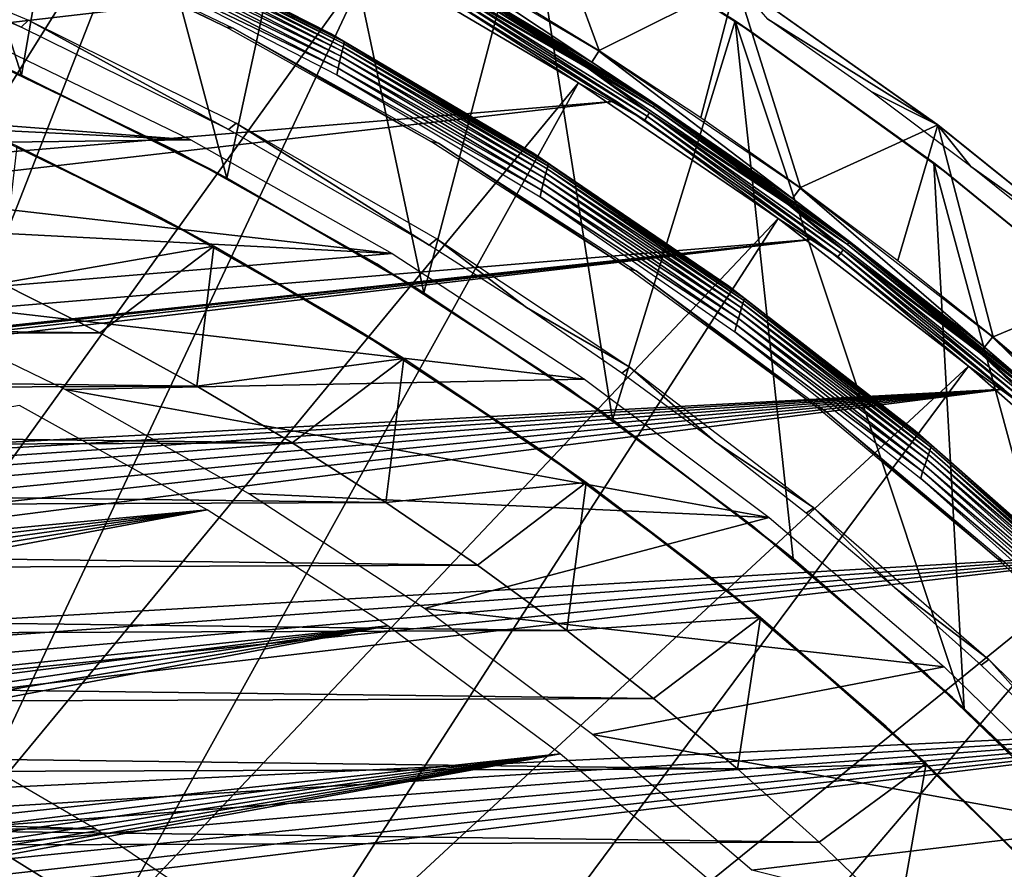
# Model space of a CAD drawing. Header units: millimetres. Extents: x -30.2 to 30.2, y -30.7 to 30.2.
# Tile 62 of 70: x 11.3 to 18.7, y 18.5 to 24.9. Entities that reach past the tile are written whole.
import ezdxf

# ---------------------------------------------------------------- set-up
doc = ezdxf.new("R2010")
doc.units = ezdxf.units.MM
doc.header["$LTSCALE"] = 65.185185
for name, color, linetype in [('1', 7, 'CONTINUOUS'), ('10', 7, 'CONTINUOUS'), ('13', 7, 'CONTINUOUS'), ('15', 7, 'CONTINUOUS'), ('16', 7, 'CONTINUOUS'), ('18', 7, 'CONTINUOUS'), ('2', 7, 'CONTINUOUS'), ('20', 7, 'CONTINUOUS'), ('21', 7, 'CONTINUOUS'), ('28', 7, 'CONTINUOUS'), ('30', 7, 'CONTINUOUS'), ('31', 7, 'CONTINUOUS'), ('33', 7, 'CONTINUOUS'), ('35', 7, 'CONTINUOUS'), ('37', 7, 'CONTINUOUS'), ('38', 7, 'CONTINUOUS'), ('41', 7, 'CONTINUOUS'), ('42', 7, 'CONTINUOUS'), ('5', 7, 'CONTINUOUS'), ('7', 7, 'CONTINUOUS'), ('9', 7, 'CONTINUOUS')]:
    doc.layers.add(name, color=color, linetype=linetype)

msp = doc.modelspace()

# ---------------------------------------------------------------- linework, layer by layer
at = {"layer": '1', "color": 251, "linetype": 'Continuous', "true_color": 0x4c4c4c}
for points in [[(9.702, 25.5464, 4.2035), (9.7552, 25.601, 0.1965), (11.3132, 24.8748, 4.2035), (9.702, 25.5464, 4.2035)], [(9.7552, 25.601, 0.1965), (11.3684, 24.9265, 0.1965), (11.3132, 24.8748, 4.2035), (9.7552, 25.601, 0.1965)], [(11.3132, 24.8748, 4.2035), (11.3684, 24.9265, 0.1965), (12.8783, 24.1018, 4.2035), (11.3132, 24.8748, 4.2035)], [(11.3684, 24.9265, 0.1965), (12.9352, 24.1506, 0.1965), (12.8783, 24.1018, 4.2035), (11.3684, 24.9265, 0.1965)], [(12.8783, 24.1018, 4.2035), (12.9352, 24.1506, 0.1965), (14.3911, 23.2302, 4.2035), (12.8783, 24.1018, 4.2035)], [(12.9352, 24.1506, 0.1965), (14.4493, 23.2764, 0.1965), (14.3911, 23.2302, 4.2035), (12.9352, 24.1506, 0.1965)], [(14.3911, 23.2302, 4.2035), (14.4493, 23.2764, 0.1965), (15.126, 22.7585, 4.2035), (14.3911, 23.2302, 4.2035)], [(14.4493, 23.2764, 0.1965), (15.9044, 22.3075, 0.1965), (15.126, 22.7585, 4.2035), (14.4493, 23.2764, 0.1965)], [(15.126, 22.7585, 4.2035), (15.9044, 22.3075, 0.1965), (15.8455, 22.2635, 4.2035), (15.126, 22.7585, 4.2035)], [(15.8455, 22.2635, 4.2035), (15.9044, 22.3075, 0.1965), (16.549, 21.7457, 4.2035), (15.8455, 22.2635, 4.2035)], [(15.9044, 22.3075, 0.1965), (17.2945, 21.2479, 0.1965), (16.549, 21.7457, 4.2035), (15.9044, 22.3075, 0.1965)], [(16.549, 21.7457, 4.2035), (17.2945, 21.2479, 0.1965), (17.2357, 21.2055, 4.2035), (16.549, 21.7457, 4.2035)], [(17.2357, 21.2055, 4.2035), (17.2945, 21.2479, 0.1965), (17.905, 20.6436, 4.2035), (17.2357, 21.2055, 4.2035)], [(17.2945, 21.2479, 0.1965), (18.614, 20.102, 0.1965), (17.905, 20.6436, 4.2035), (17.2945, 21.2479, 0.1965)], [(17.905, 20.6436, 4.2035), (18.614, 20.102, 0.1965), (18.5561, 20.0603, 4.2035), (17.905, 20.6436, 4.2035)], [(18.5561, 20.0603, 4.2035), (18.614, 20.102, 0.1965), (19.1886, 19.4562, 4.2035), (18.5561, 20.0603, 4.2035)], [(18.614, 20.102, 0.1965), (19.8576, 18.8746, 0.1965), (19.1886, 19.4562, 4.2035), (18.614, 20.102, 0.1965)]]:
    msp.add_3dface(points, dxfattribs=at)
at = {"layer": '10', "color": 251, "linetype": 'Continuous', "true_color": 0x4c4c4c}
for points in [[(14.0159, 25.4948, 5.9508), (15.5891, 24.5644, 5.9508), (14.5582, 25.2155, 5.9217), (14.0159, 25.4948, 5.9508)], [(15.6185, 24.6109, 5.8165), (14.0424, 25.543, 5.8165), (14.5722, 25.2398, 5.8533), (15.6185, 24.6109, 5.8165)], [(14.5582, 25.2155, 5.9217), (16.0829, 24.2715, 5.9217), (14.5668, 25.2304, 5.8888), (14.5582, 25.2155, 5.9217)], [(14.5582, 25.2155, 5.9217), (15.5891, 24.5644, 5.9508), (16.0829, 24.2715, 5.9217), (14.5582, 25.2155, 5.9217)], [(14.5722, 25.2398, 5.8533), (14.5668, 25.2304, 5.8888), (16.0924, 24.2858, 5.8888), (14.5722, 25.2398, 5.8533)], [(14.5668, 25.2304, 5.8888), (16.0829, 24.2715, 5.9217), (16.0924, 24.2858, 5.8888), (14.5668, 25.2304, 5.8888)], [(16.0983, 24.2948, 5.8533), (15.6185, 24.6109, 5.8165), (14.5722, 25.2398, 5.8533), (16.0983, 24.2948, 5.8533)], [(16.0983, 24.2948, 5.8533), (14.5722, 25.2398, 5.8533), (16.0924, 24.2858, 5.8888), (16.0983, 24.2948, 5.8533)], [(17.133, 23.5816, 5.8165), (15.6185, 24.6109, 5.8165), (16.0983, 24.2948, 5.8533), (17.133, 23.5816, 5.8165)], [(15.5891, 24.5644, 5.9508), (17.1007, 23.5371, 5.9508), (16.0829, 24.2715, 5.9217), (15.5891, 24.5644, 5.9508)], [(16.0983, 24.2948, 5.8533), (16.0924, 24.2858, 5.8888), (17.5569, 23.2491, 5.8888), (16.0983, 24.2948, 5.8533)], [(17.5634, 23.2577, 5.8533), (17.133, 23.5816, 5.8165), (16.0983, 24.2948, 5.8533), (17.5634, 23.2577, 5.8533)], [(17.5634, 23.2577, 5.8533), (16.0983, 24.2948, 5.8533), (17.5569, 23.2491, 5.8888), (17.5634, 23.2577, 5.8533)], [(16.0829, 24.2715, 5.9217), (17.5466, 23.2354, 5.9217), (16.0924, 24.2858, 5.8888), (16.0829, 24.2715, 5.9217)], [(16.0829, 24.2715, 5.9217), (17.1007, 23.5371, 5.9508), (17.5466, 23.2354, 5.9217), (16.0829, 24.2715, 5.9217)], [(16.0924, 24.2858, 5.8888), (17.5466, 23.2354, 5.9217), (17.5569, 23.2491, 5.8888), (16.0924, 24.2858, 5.8888)], [(18.5799, 22.4593, 5.8165), (17.133, 23.5816, 5.8165), (17.5634, 23.2577, 5.8533), (18.5799, 22.4593, 5.8165)], [(17.1007, 23.5371, 5.9508), (18.5449, 22.4169, 5.9508), (17.5466, 23.2354, 5.9217), (17.1007, 23.5371, 5.9508)], [(17.5634, 23.2577, 5.8533), (17.5569, 23.2491, 5.8888), (18.9548, 22.1242, 5.8888), (17.5634, 23.2577, 5.8533)], [(18.9619, 22.1324, 5.8533), (18.5799, 22.4593, 5.8165), (17.5634, 23.2577, 5.8533), (18.9619, 22.1324, 5.8533)], [(18.9619, 22.1324, 5.8533), (17.5634, 23.2577, 5.8533), (18.9548, 22.1242, 5.8888), (18.9619, 22.1324, 5.8533)], [(17.5466, 23.2354, 5.9217), (18.9437, 22.1111, 5.9217), (17.5569, 23.2491, 5.8888), (17.5466, 23.2354, 5.9217)], [(17.5466, 23.2354, 5.9217), (18.5449, 22.4169, 5.9508), (18.9437, 22.1111, 5.9217), (17.5466, 23.2354, 5.9217)], [(17.5569, 23.2491, 5.8888), (18.9437, 22.1111, 5.9217), (18.9548, 22.1242, 5.8888), (17.5569, 23.2491, 5.8888)], [(19.9535, 21.2483, 5.8165), (18.5799, 22.4593, 5.8165), (18.9619, 22.1324, 5.8533), (19.9535, 21.2483, 5.8165)], [(18.5449, 22.4169, 5.9508), (19.9158, 21.2082, 5.9508), (18.9437, 22.1111, 5.9217), (18.5449, 22.4169, 5.9508)]]:
    msp.add_3dface(points, dxfattribs=at)
at = {"layer": '13', "color": 251, "linetype": 'Continuous', "true_color": 0x4c4c4c}
for points in [[(12.5936, 24.0237, 4.4), (4.0897, 24.6793, 4.4), (11.0243, 24.7832, 4.4), (12.5936, 24.0237, 4.4)], [(5.6564, 24.3678, 4.4), (4.0897, 24.6793, 4.4), (12.5936, 24.0237, 4.4), (5.6564, 24.3678, 4.4)], [(7.2059, 23.9555, 4.4), (5.6564, 24.3678, 4.4), (12.5936, 24.0237, 4.4), (7.2059, 23.9555, 4.4)], [(14.1116, 23.1672, 4.4), (7.2059, 23.9555, 4.4), (12.5936, 24.0237, 4.4), (14.1116, 23.1672, 4.4)], [(8.721, 23.447, 4.4), (7.2059, 23.9555, 4.4), (14.1116, 23.1672, 4.4), (8.721, 23.447, 4.4)], [(10.2028, 22.84, 4.4), (8.721, 23.447, 4.4), (14.1116, 23.1672, 4.4), (10.2028, 22.84, 4.4)], [(15.5639, 22.2171, 4.4), (10.2028, 22.84, 4.4), (14.1116, 23.1672, 4.4), (15.5639, 22.2171, 4.4)], [(11.6459, 22.1388, 4.4), (10.2028, 22.84, 4.4), (15.5639, 22.2171, 4.4), (11.6459, 22.1388, 4.4)], [(16.9574, 21.1727, 4.4), (11.6459, 22.1388, 4.4), (15.5639, 22.2171, 4.4), (16.9574, 21.1727, 4.4)], [(13.0294, 21.3553, 4.4), (11.6459, 22.1388, 4.4), (16.9574, 21.1727, 4.4), (13.0294, 21.3553, 4.4)], [(14.3568, 20.4866, 4.4), (13.0294, 21.3553, 4.4), (16.9574, 21.1727, 4.4), (14.3568, 20.4866, 4.4)], [(18.2758, 20.0461, 4.4), (14.3568, 20.4866, 4.4), (16.9574, 21.1727, 4.4), (18.2758, 20.0461, 4.4)], [(15.6242, 19.5372, 4.4), (14.3568, 20.4866, 4.4), (18.2758, 20.0461, 4.4), (15.6242, 19.5372, 4.4)], [(19.5221, 18.8339, 4.4), (15.6242, 19.5372, 4.4), (18.2758, 20.0461, 4.4), (19.5221, 18.8339, 4.4)], [(16.8255, 18.5127, 4.4), (15.6242, 19.5372, 4.4), (19.5221, 18.8339, 4.4), (16.8255, 18.5127, 4.4)], [(20.6899, 17.5435, 4.4), (16.8255, 18.5127, 4.4), (19.5221, 18.8339, 4.4), (20.6899, 17.5435, 4.4)]]:
    msp.add_3dface(points, dxfattribs=at)
at = {"layer": '15', "color": 4, "linetype": 'Continuous'}
for points in [[(12.8597, 24.8742, -122.6017), (11.2627, 25.6368, -122.6017), (11.3124, 25.635, -120.4956), (12.8597, 24.8742, -122.6017)], [(12.9132, 24.8672, -120.4956), (12.8597, 24.8742, -122.6017), (11.3124, 25.635, -120.4956), (12.9132, 24.8672, -120.4956)], [(14.4054, 24.0121, -122.6017), (12.8597, 24.8742, -122.6017), (12.9132, 24.8672, -120.4956), (14.4054, 24.0121, -122.6017)], [(14.462, 23.9995, -120.4956), (14.4054, 24.0121, -122.6017), (12.9132, 24.8672, -120.4956), (14.462, 23.9995, -120.4956)], [(15.8934, 23.0542, -122.6017), (14.4054, 24.0121, -122.6017), (14.462, 23.9995, -120.4956), (15.8934, 23.0542, -122.6017)], [(15.9525, 23.0357, -120.4956), (15.8934, 23.0542, -122.6017), (14.462, 23.9995, -120.4956), (15.9525, 23.0357, -120.4956)], [(17.318, 22.0041, -122.6017), (15.8934, 23.0542, -122.6017), (15.9525, 23.0357, -120.4956), (17.318, 22.0041, -122.6017)], [(17.3787, 21.9797, -120.4956), (17.318, 22.0041, -122.6017), (15.9525, 23.0357, -120.4956), (17.3787, 21.9797, -120.4956)], [(18.6735, 20.8662, -122.6017), (17.318, 22.0041, -122.6017), (17.3787, 21.9797, -120.4956), (18.6735, 20.8662, -122.6017)], [(18.7351, 20.8356, -120.4956), (18.6735, 20.8662, -122.6017), (17.3787, 21.9797, -120.4956), (18.7351, 20.8356, -120.4956)], [(19.9543, 19.6449, -122.6017), (18.6735, 20.8662, -122.6017), (18.7351, 20.8356, -120.4956), (19.9543, 19.6449, -122.6017)]]:
    msp.add_3dface(points, dxfattribs=at)
at = {"layer": '16', "color": 4, "linetype": 'Continuous'}
for points in [[(14.8903, 25.1781, -0.1983), (15.6738, 24.698, -0.1983), (15.1242, 26.1958, -119.7983), (14.8903, 25.1781, -0.1983)], [(15.1242, 26.1958, -119.7983), (15.6738, 24.698, -0.1983), (16.7081, 25.2151, -119.7983), (15.1242, 26.1958, -119.7983)], [(15.6738, 24.698, -0.1983), (16.4419, 24.1935, -0.1983), (16.7081, 25.2151, -119.7983), (15.6738, 24.698, -0.1983)], [(16.4419, 24.1935, -0.1983), (17.1937, 23.6651, -0.1983), (16.7081, 25.2151, -119.7983), (16.4419, 24.1935, -0.1983)], [(16.7081, 25.2151, -119.7983), (17.1937, 23.6651, -0.1983), (18.2287, 24.1387, -119.7983), (16.7081, 25.2151, -119.7983)], [(17.1937, 23.6651, -0.1983), (17.9285, 23.1133, -0.1983), (18.2287, 24.1387, -119.7983), (17.1937, 23.6651, -0.1983)], [(17.9285, 23.1133, -0.1983), (18.6457, 22.5388, -0.1983), (18.2287, 24.1387, -119.7983), (17.9285, 23.1133, -0.1983)], [(18.2287, 24.1387, -119.7983), (18.6457, 22.5388, -0.1983), (19.6801, 22.9707, -119.7983), (18.2287, 24.1387, -119.7983)], [(18.6457, 22.5388, -0.1983), (19.3445, 21.942, -0.1983), (19.6801, 22.9707, -119.7983), (18.6457, 22.5388, -0.1983)]]:
    msp.add_3dface(points, dxfattribs=at)
at = {"layer": '18', "color": 4, "linetype": 'Continuous'}
for points in [[(12.7665, 23.2221, -120), (11.166, 22.9432, -2), (11.2832, 23.9779, -120), (12.7665, 23.2221, -120)], [(11.9063, 22.5667, -2), (11.166, 22.9432, -2), (12.7665, 23.2221, -120), (11.9063, 22.5667, -2)], [(12.6377, 22.1643, -2), (11.9063, 22.5667, -2), (12.7665, 23.2221, -120), (12.6377, 22.1643, -2)], [(14.1994, 22.3747, -120), (12.6377, 22.1643, -2), (12.7665, 23.2221, -120), (14.1994, 22.3747, -120)], [(13.3578, 21.7373, -2), (12.6377, 22.1643, -2), (14.1994, 22.3747, -120), (13.3578, 21.7373, -2)], [(14.0647, 21.2869, -2), (13.3578, 21.7373, -2), (14.1994, 22.3747, -120), (14.0647, 21.2869, -2)], [(15.5763, 21.439, -120), (14.0647, 21.2869, -2), (14.1994, 22.3747, -120), (15.5763, 21.439, -120)], [(14.7561, 20.8145, -2), (14.0647, 21.2869, -2), (15.5763, 21.439, -120), (14.7561, 20.8145, -2)], [(15.43, 20.3214, -2), (14.7561, 20.8145, -2), (15.5763, 21.439, -120), (15.43, 20.3214, -2)], [(16.8917, 20.4186, -120), (15.43, 20.3214, -2), (15.5763, 21.439, -120), (16.8917, 20.4186, -120)], [(16.0842, 19.8088, -2), (15.43, 20.3214, -2), (16.8917, 20.4186, -120), (16.0842, 19.8088, -2)], [(16.7168, 19.2778, -2), (16.0842, 19.8088, -2), (16.8917, 20.4186, -120), (16.7168, 19.2778, -2)], [(18.1405, 19.3177, -120), (16.7168, 19.2778, -2), (16.8917, 20.4186, -120), (18.1405, 19.3177, -120)], [(17.3332, 18.7241, -2), (16.7168, 19.2778, -2), (18.1405, 19.3177, -120), (17.3332, 18.7241, -2)], [(17.9354, 18.1463, -2), (17.3332, 18.7241, -2), (18.1405, 19.3177, -120), (17.9354, 18.1463, -2)], [(19.3177, 18.1405, -120), (17.9354, 18.1463, -2), (18.1405, 19.3177, -120), (19.3177, 18.1405, -120)]]:
    msp.add_3dface(points, dxfattribs=at)
at = {"layer": '2', "color": 251, "linetype": 'Continuous', "true_color": 0x4c4c4c}
for points in [[(10.6014, 19.57, 4.4), (11.8777, 18.8228, 4.4), (-10.7608, 19.4825, 4.4), (10.6014, 19.57, 4.4)], [(-10.7608, 19.4825, 4.4), (11.8777, 18.8228, 4.4), (-12.0253, 18.7295, 4.4), (-10.7608, 19.4825, 4.4)], [(11.8777, 18.8228, 4.4), (13.1053, 17.9897, 4.4), (-12.0253, 18.7295, 4.4), (11.8777, 18.8228, 4.4)], [(-12.0253, 18.7295, 4.4), (13.1053, 17.9897, 4.4), (-13.2362, 17.8941, 4.4), (-12.0253, 18.7295, 4.4)]]:
    msp.add_3dface(points, dxfattribs=at)
at = {"layer": '20', "color": 4, "linetype": 'Continuous'}
for points in [[(-11.3542, 22.8512, -2), (11.166, 22.9432, -2), (11.9063, 22.5667, -2), (-11.3542, 22.8512, -2)], [(-12.0893, 22.47, -2), (-11.3542, 22.8512, -2), (11.9063, 22.5667, -2), (-12.0893, 22.47, -2)], [(-12.0893, 22.47, -2), (11.9063, 22.5667, -2), (12.6377, 22.1643, -2), (-12.0893, 22.47, -2)], [(-12.8145, 22.0632, -2), (-12.0893, 22.47, -2), (12.6377, 22.1643, -2), (-12.8145, 22.0632, -2)], [(-12.8145, 22.0632, -2), (12.6377, 22.1643, -2), (13.3578, 21.7373, -2), (-12.8145, 22.0632, -2)], [(-13.528, 21.6322, -2), (-12.8145, 22.0632, -2), (13.3578, 21.7373, -2), (-13.528, 21.6322, -2)], [(-13.528, 21.6322, -2), (13.3578, 21.7373, -2), (14.0647, 21.2869, -2), (-13.528, 21.6322, -2)], [(-14.2277, 21.1784, -2), (-13.528, 21.6322, -2), (14.0647, 21.2869, -2), (-14.2277, 21.1784, -2)], [(-14.2277, 21.1784, -2), (14.0647, 21.2869, -2), (14.7561, 20.8145, -2), (-14.2277, 21.1784, -2)], [(-14.9116, 20.7031, -2), (-14.2277, 21.1784, -2), (14.7561, 20.8145, -2), (-14.9116, 20.7031, -2)], [(-14.9116, 20.7031, -2), (14.7561, 20.8145, -2), (15.43, 20.3214, -2), (-14.9116, 20.7031, -2)], [(-15.5777, 20.2079, -2), (-14.9116, 20.7031, -2), (15.43, 20.3214, -2), (-15.5777, 20.2079, -2)], [(-15.5777, 20.2079, -2), (15.43, 20.3214, -2), (16.0842, 19.8088, -2), (-15.5777, 20.2079, -2)], [(-16.2241, 19.694, -2), (-15.5777, 20.2079, -2), (16.0842, 19.8088, -2), (-16.2241, 19.694, -2)], [(-16.2241, 19.694, -2), (16.0842, 19.8088, -2), (16.7168, 19.2778, -2), (-16.2241, 19.694, -2)], [(-16.8488, 19.1627, -2), (-16.2241, 19.694, -2), (16.7168, 19.2778, -2), (-16.8488, 19.1627, -2)], [(-16.8488, 19.1627, -2), (16.7168, 19.2778, -2), (17.3332, 18.7241, -2), (-16.8488, 19.1627, -2)], [(-17.457, 18.6097, -2), (-16.8488, 19.1627, -2), (17.3332, 18.7241, -2), (-17.457, 18.6097, -2)], [(-17.457, 18.6097, -2), (17.3332, 18.7241, -2), (17.9354, 18.1463, -2), (-17.457, 18.6097, -2)], [(-18.0503, 18.0335, -2), (-17.457, 18.6097, -2), (17.9354, 18.1463, -2), (-18.0503, 18.0335, -2)]]:
    msp.add_3dface(points, dxfattribs=at)
at = {"layer": '21', "color": 4, "linetype": 'Continuous'}
for points in [[(12.3314, 23.4561, -122.8), (11.2832, 23.9779, -120), (10.8104, 24.1947, -122.8), (12.3314, 23.4561, -122.8)], [(12.7665, 23.2221, -120), (11.2832, 23.9779, -120), (12.3314, 23.4561, -122.8), (12.7665, 23.2221, -120)], [(13.7993, 22.6237, -122.8), (12.7665, 23.2221, -120), (12.3314, 23.4561, -122.8), (13.7993, 22.6237, -122.8)], [(14.1994, 22.3747, -120), (12.7665, 23.2221, -120), (13.7993, 22.6237, -122.8), (14.1994, 22.3747, -120)], [(15.2096, 21.7007, -122.8), (14.1994, 22.3747, -120), (13.7993, 22.6237, -122.8), (15.2096, 21.7007, -122.8)], [(15.5763, 21.439, -120), (14.1994, 22.3747, -120), (15.2096, 21.7007, -122.8), (15.5763, 21.439, -120)], [(16.558, 20.6902, -122.8), (15.5763, 21.439, -120), (15.2096, 21.7007, -122.8), (16.558, 20.6902, -122.8)], [(16.8917, 20.4186, -120), (15.5763, 21.439, -120), (16.558, 20.6902, -122.8), (16.8917, 20.4186, -120)], [(17.84, 19.5956, -122.8), (16.8917, 20.4186, -120), (16.558, 20.6902, -122.8), (17.84, 19.5956, -122.8)], [(18.1405, 19.3177, -120), (16.8917, 20.4186, -120), (17.84, 19.5956, -122.8), (18.1405, 19.3177, -120)], [(19.0487, 18.4227, -122.8), (18.1405, 19.3177, -120), (17.84, 19.5956, -122.8), (19.0487, 18.4227, -122.8)], [(19.3177, 18.1405, -120), (18.1405, 19.3177, -120), (19.0487, 18.4227, -122.8), (19.3177, 18.1405, -120)]]:
    msp.add_3dface(points, dxfattribs=at)
at = {"layer": '28', "color": 251, "linetype": 'Continuous', "true_color": 0x4c4c4c}
for points in [[(18.2276, 24.1372, -120.2035), (16.9466, 24.9361, -125.7544), (16.7071, 25.2135, -120.2035), (18.2276, 24.1372, -120.2035)], [(17.7215, 24.3915, -125.7544), (16.9466, 24.9361, -125.7544), (18.2276, 24.1372, -120.2035), (17.7215, 24.3915, -125.7544)], [(18.4789, 23.8228, -125.7544), (17.7215, 24.3915, -125.7544), (18.2276, 24.1372, -120.2035), (18.4789, 23.8228, -125.7544)], [(19.6789, 22.9693, -120.2035), (18.4789, 23.8228, -125.7544), (18.2276, 24.1372, -120.2035), (19.6789, 22.9693, -120.2035)], [(19.2181, 23.2306, -125.7544), (18.4789, 23.8228, -125.7544), (19.6789, 22.9693, -120.2035), (19.2181, 23.2306, -125.7544)]]:
    msp.add_3dface(points, dxfattribs=at)
at = {"layer": '30', "color": 251, "linetype": 'Continuous', "true_color": 0x4c4c4c}
for points in [[(12.0626, 25.6344, -123.9544), (12.1553, 25.5845, -124.0022), (13.6484, 24.8264, -123.9544), (12.0626, 25.6344, -123.9544)], [(12.1522, 25.5697, -124.0485), (12.1474, 25.5461, -124.091), (13.7473, 24.7487, -124.0485), (12.1522, 25.5697, -124.0485)], [(12.1553, 25.5845, -124.0022), (12.1522, 25.5697, -124.0485), (13.7509, 24.7635, -124.0022), (12.1553, 25.5845, -124.0022)], [(12.1522, 25.5697, -124.0485), (13.7473, 24.7487, -124.0485), (13.7509, 24.7635, -124.0022), (12.1522, 25.5697, -124.0485)], [(12.1553, 25.5845, -124.0022), (13.7509, 24.7635, -124.0022), (13.6484, 24.8264, -123.9544), (12.1553, 25.5845, -124.0022)], [(12.1409, 25.5148, -124.1282), (12.1332, 25.4767, -124.1587), (13.7342, 24.6936, -124.1282), (12.1409, 25.5148, -124.1282)], [(12.1474, 25.5461, -124.091), (12.1409, 25.5148, -124.1282), (13.7417, 24.7251, -124.091), (12.1474, 25.5461, -124.091)], [(12.1409, 25.5148, -124.1282), (13.7342, 24.6936, -124.1282), (13.7417, 24.7251, -124.091), (12.1409, 25.5148, -124.1282)], [(12.1474, 25.5461, -124.091), (13.7417, 24.7251, -124.091), (13.7473, 24.7487, -124.0485), (12.1474, 25.5461, -124.091)], [(12.1244, 25.4334, -124.1814), (12.1148, 25.3864, -124.1953), (13.7151, 24.612, -124.1814), (12.1244, 25.4334, -124.1814)], [(12.1332, 25.4767, -124.1587), (12.1244, 25.4334, -124.1814), (13.7253, 24.6555, -124.1587), (12.1332, 25.4767, -124.1587)], [(12.1244, 25.4334, -124.1814), (13.7151, 24.612, -124.1814), (13.7253, 24.6555, -124.1587), (12.1244, 25.4334, -124.1814)], [(12.1332, 25.4767, -124.1587), (13.7253, 24.6555, -124.1587), (13.7342, 24.6936, -124.1282), (12.1332, 25.4767, -124.1587)], [(13.704, 24.565, -124.1953), (12.1148, 25.3864, -124.1953), (12.1079, 25.3363, -124.2), (13.704, 24.565, -124.1953)], [(13.6957, 24.5144, -124.2), (13.704, 24.565, -124.1953), (12.1079, 25.3363, -124.2), (13.6957, 24.5144, -124.2)], [(12.1148, 25.3864, -124.1953), (13.704, 24.565, -124.1953), (13.7151, 24.612, -124.1814), (12.1148, 25.3864, -124.1953)], [(13.6484, 24.8264, -123.9544), (13.7509, 24.7635, -124.0022), (15.1803, 23.9204, -123.9544), (13.6484, 24.8264, -123.9544)], [(13.7473, 24.7487, -124.0485), (13.7417, 24.7251, -124.091), (15.2872, 23.8283, -124.0485), (13.7473, 24.7487, -124.0485)], [(13.7509, 24.7635, -124.0022), (13.7473, 24.7487, -124.0485), (15.2913, 23.8431, -124.0022), (13.7509, 24.7635, -124.0022)], [(13.7473, 24.7487, -124.0485), (15.2872, 23.8283, -124.0485), (15.2913, 23.8431, -124.0022), (13.7473, 24.7487, -124.0485)], [(13.7509, 24.7635, -124.0022), (15.2913, 23.8431, -124.0022), (15.1803, 23.9204, -123.9544), (13.7509, 24.7635, -124.0022)], [(13.7342, 24.6936, -124.1282), (13.7253, 24.6555, -124.1587), (15.2723, 23.7731, -124.1282), (13.7342, 24.6936, -124.1282)], [(13.7417, 24.7251, -124.091), (13.7342, 24.6936, -124.1282), (15.2809, 23.8046, -124.091), (13.7417, 24.7251, -124.091)], [(13.7342, 24.6936, -124.1282), (15.2723, 23.7731, -124.1282), (15.2809, 23.8046, -124.091), (13.7342, 24.6936, -124.1282)], [(13.7417, 24.7251, -124.091), (15.2809, 23.8046, -124.091), (15.2872, 23.8283, -124.0485), (13.7417, 24.7251, -124.091)], [(13.7151, 24.612, -124.1814), (13.704, 24.565, -124.1953), (15.2504, 23.6914, -124.1814), (13.7151, 24.612, -124.1814)], [(13.7253, 24.6555, -124.1587), (13.7151, 24.612, -124.1814), (15.262, 23.7349, -124.1587), (13.7253, 24.6555, -124.1587)], [(13.7151, 24.612, -124.1814), (15.2504, 23.6914, -124.1814), (15.262, 23.7349, -124.1587), (13.7151, 24.612, -124.1814)], [(13.7253, 24.6555, -124.1587), (15.262, 23.7349, -124.1587), (15.2723, 23.7731, -124.1282), (13.7253, 24.6555, -124.1587)], [(15.2378, 23.6442, -124.1953), (13.704, 24.565, -124.1953), (13.6957, 24.5144, -124.2), (15.2378, 23.6442, -124.1953)], [(15.228, 23.5931, -124.2), (15.2378, 23.6442, -124.1953), (13.6957, 24.5144, -124.2), (15.228, 23.5931, -124.2)], [(13.704, 24.565, -124.1953), (15.2378, 23.6442, -124.1953), (15.2504, 23.6914, -124.1814), (13.704, 24.565, -124.1953)], [(15.1803, 23.9204, -123.9544), (15.2913, 23.8431, -124.0022), (16.6524, 22.92, -123.9544), (15.1803, 23.9204, -123.9544)], [(15.2723, 23.7731, -124.1282), (15.262, 23.7349, -124.1587), (16.7489, 22.757, -124.1282), (15.2723, 23.7731, -124.1282)], [(15.2809, 23.8046, -124.091), (15.2723, 23.7731, -124.1282), (16.7586, 22.7885, -124.091), (15.2809, 23.8046, -124.091)], [(15.2723, 23.7731, -124.1282), (16.7489, 22.757, -124.1282), (16.7586, 22.7885, -124.091), (15.2723, 23.7731, -124.1282)], [(15.2872, 23.8283, -124.0485), (15.2809, 23.8046, -124.091), (16.7657, 22.8122, -124.0485), (15.2872, 23.8283, -124.0485)], [(15.2809, 23.8046, -124.091), (16.7586, 22.7885, -124.091), (16.7657, 22.8122, -124.0485), (15.2809, 23.8046, -124.091)], [(15.2913, 23.8431, -124.0022), (15.2872, 23.8283, -124.0485), (16.7704, 22.827, -124.0022), (15.2913, 23.8431, -124.0022)], [(15.2872, 23.8283, -124.0485), (16.7657, 22.8122, -124.0485), (16.7704, 22.827, -124.0022), (15.2872, 23.8283, -124.0485)], [(15.2913, 23.8431, -124.0022), (16.7704, 22.827, -124.0022), (16.6524, 22.92, -123.9544), (15.2913, 23.8431, -124.0022)], [(15.262, 23.7349, -124.1587), (15.2504, 23.6914, -124.1814), (16.7373, 22.7187, -124.1587), (15.262, 23.7349, -124.1587)], [(15.262, 23.7349, -124.1587), (16.7373, 22.7187, -124.1587), (16.7489, 22.757, -124.1282), (15.262, 23.7349, -124.1587)], [(16.7099, 22.6278, -124.1953), (15.2378, 23.6442, -124.1953), (15.228, 23.5931, -124.2), (16.7099, 22.6278, -124.1953)], [(15.2504, 23.6914, -124.1814), (15.2378, 23.6442, -124.1953), (16.7242, 22.675, -124.1814), (15.2504, 23.6914, -124.1814)], [(15.2378, 23.6442, -124.1953), (16.7099, 22.6278, -124.1953), (16.7242, 22.675, -124.1814), (15.2378, 23.6442, -124.1953)], [(15.2504, 23.6914, -124.1814), (16.7242, 22.675, -124.1814), (16.7373, 22.7187, -124.1587), (15.2504, 23.6914, -124.1814)], [(16.6986, 22.5762, -124.2), (16.7099, 22.6278, -124.1953), (15.228, 23.5931, -124.2), (16.6986, 22.5762, -124.2)], [(16.6524, 22.92, -123.9544), (16.7704, 22.827, -124.0022), (18.0587, 21.8292, -123.9544), (16.6524, 22.92, -123.9544)], [(16.7657, 22.8122, -124.0485), (16.7586, 22.7885, -124.091), (18.1769, 21.7045, -124.0485), (16.7657, 22.8122, -124.0485)], [(16.7704, 22.827, -124.0022), (16.7657, 22.8122, -124.0485), (18.1821, 21.7193, -124.0022), (16.7704, 22.827, -124.0022)], [(16.7657, 22.8122, -124.0485), (18.1769, 21.7045, -124.0485), (18.1821, 21.7193, -124.0022), (16.7657, 22.8122, -124.0485)], [(16.7704, 22.827, -124.0022), (18.1821, 21.7193, -124.0022), (18.0587, 21.8292, -123.9544), (16.7704, 22.827, -124.0022)], [(16.7489, 22.757, -124.1282), (16.7373, 22.7187, -124.1587), (18.1581, 21.6492, -124.1282), (16.7489, 22.757, -124.1282)], [(16.7586, 22.7885, -124.091), (16.7489, 22.757, -124.1282), (18.1689, 21.6808, -124.091), (16.7586, 22.7885, -124.091)], [(16.7489, 22.757, -124.1282), (18.1581, 21.6492, -124.1282), (18.1689, 21.6808, -124.091), (16.7489, 22.757, -124.1282)], [(16.7586, 22.7885, -124.091), (18.1689, 21.6808, -124.091), (18.1769, 21.7045, -124.0485), (16.7586, 22.7885, -124.091)], [(16.7242, 22.675, -124.1814), (16.7099, 22.6278, -124.1953), (18.1304, 21.5672, -124.1814), (16.7242, 22.675, -124.1814)], [(16.7373, 22.7187, -124.1587), (16.7242, 22.675, -124.1814), (18.1451, 21.6109, -124.1587), (16.7373, 22.7187, -124.1587)], [(16.7242, 22.675, -124.1814), (18.1304, 21.5672, -124.1814), (18.1451, 21.6109, -124.1587), (16.7242, 22.675, -124.1814)], [(16.7373, 22.7187, -124.1587), (18.1451, 21.6109, -124.1587), (18.1581, 21.6492, -124.1282), (16.7373, 22.7187, -124.1587)], [(18.1144, 21.5199, -124.1953), (16.7099, 22.6278, -124.1953), (16.6986, 22.5762, -124.2), (18.1144, 21.5199, -124.1953)], [(16.7099, 22.6278, -124.1953), (18.1144, 21.5199, -124.1953), (18.1304, 21.5672, -124.1814), (16.7099, 22.6278, -124.1953)], [(18.1014, 21.4678, -124.2), (18.1144, 21.5199, -124.1953), (16.6986, 22.5762, -124.2), (18.1014, 21.4678, -124.2)], [(18.0587, 21.8292, -123.9544), (18.1821, 21.7193, -124.0022), (19.3937, 20.6522, -123.9544), (18.0587, 21.8292, -123.9544)], [(18.1769, 21.7045, -124.0485), (18.1689, 21.6808, -124.091), (19.5152, 20.5096, -124.0485), (18.1769, 21.7045, -124.0485)], [(18.1821, 21.7193, -124.0022), (18.1769, 21.7045, -124.0485), (19.5209, 20.5244, -124.0022), (18.1821, 21.7193, -124.0022)], [(18.1769, 21.7045, -124.0485), (19.5152, 20.5096, -124.0485), (19.5209, 20.5244, -124.0022), (18.1769, 21.7045, -124.0485)], [(18.1821, 21.7193, -124.0022), (19.5209, 20.5244, -124.0022), (19.3937, 20.6522, -123.9544), (18.1821, 21.7193, -124.0022)], [(18.1581, 21.6492, -124.1282), (18.1451, 21.6109, -124.1587), (19.4942, 20.4543, -124.1282), (18.1581, 21.6492, -124.1282)], [(18.1689, 21.6808, -124.091), (18.1581, 21.6492, -124.1282), (19.5062, 20.4859, -124.091), (18.1689, 21.6808, -124.091)], [(18.1581, 21.6492, -124.1282), (19.4942, 20.4543, -124.1282), (19.5062, 20.4859, -124.091), (18.1581, 21.6492, -124.1282)], [(18.1689, 21.6808, -124.091), (19.5062, 20.4859, -124.091), (19.5152, 20.5096, -124.0485), (18.1689, 21.6808, -124.091)], [(18.1304, 21.5672, -124.1814), (18.1144, 21.5199, -124.1953), (19.4635, 20.3723, -124.1814), (18.1304, 21.5672, -124.1814)], [(18.1451, 21.6109, -124.1587), (18.1304, 21.5672, -124.1814), (19.4798, 20.416, -124.1587), (18.1451, 21.6109, -124.1587)], [(18.1304, 21.5672, -124.1814), (19.4635, 20.3723, -124.1814), (19.4798, 20.416, -124.1587), (18.1304, 21.5672, -124.1814)], [(18.1451, 21.6109, -124.1587), (19.4798, 20.416, -124.1587), (19.4942, 20.4543, -124.1282), (18.1451, 21.6109, -124.1587)], [(19.4457, 20.3249, -124.1953), (18.1144, 21.5199, -124.1953), (18.1014, 21.4678, -124.2), (19.4457, 20.3249, -124.1953)], [(19.4309, 20.2723, -124.2), (19.4457, 20.3249, -124.1953), (18.1014, 21.4678, -124.2), (19.4309, 20.2723, -124.2)], [(18.1144, 21.5199, -124.1953), (19.4457, 20.3249, -124.1953), (19.4635, 20.3723, -124.1814), (18.1144, 21.5199, -124.1953)]]:
    msp.add_3dface(points, dxfattribs=at)
at = {"layer": '31', "color": 251, "linetype": 'Continuous', "true_color": 0x4c4c4c}
for points in [[(10.9292, 24.6891, -126), (12.4885, 23.9382, -126), (10.9292, 24.6891, -124.2), (10.9292, 24.6891, -126)], [(10.9292, 24.6891, -124.2), (12.4885, 23.9382, -126), (12.4885, 23.9382, -124.2), (10.9292, 24.6891, -124.2)], [(12.4885, 23.9382, -126), (13.9966, 23.0889, -126), (12.4885, 23.9382, -124.2), (12.4885, 23.9382, -126)], [(12.4885, 23.9382, -124.2), (13.9966, 23.0889, -126), (13.9966, 23.0889, -124.2), (12.4885, 23.9382, -124.2)], [(13.9966, 23.0889, -126), (15.4471, 22.1447, -126), (13.9966, 23.0889, -124.2), (13.9966, 23.0889, -126)], [(13.9966, 23.0889, -124.2), (15.4471, 22.1447, -126), (15.4471, 22.1447, -124.2), (13.9966, 23.0889, -124.2)], [(15.4471, 22.1447, -126), (16.8342, 21.1095, -126), (15.4471, 22.1447, -124.2), (15.4471, 22.1447, -126)], [(15.4471, 22.1447, -124.2), (16.8342, 21.1095, -126), (16.8342, 21.1095, -124.2), (15.4471, 22.1447, -124.2)], [(16.8342, 21.1095, -126), (18.1521, 19.9875, -126), (16.8342, 21.1095, -124.2), (16.8342, 21.1095, -126)], [(16.8342, 21.1095, -124.2), (18.1521, 19.9875, -126), (18.1521, 19.9875, -124.2), (16.8342, 21.1095, -124.2)], [(18.1521, 19.9875, -126), (19.3954, 18.7834, -126), (18.1521, 19.9875, -124.2), (18.1521, 19.9875, -126)], [(18.1521, 19.9875, -124.2), (19.3954, 18.7834, -126), (19.3954, 18.7834, -124.2), (18.1521, 19.9875, -124.2)]]:
    msp.add_3dface(points, dxfattribs=at)
at = {"layer": '33', "color": 251, "linetype": 'Continuous', "true_color": 0x4c4c4c}
for points in [[(15.1464, 25.895, -526), (15.2651, 25.8259, -126), (16.6998, 24.9221, -526), (15.1464, 25.895, -526)], [(15.2651, 25.8259, -126), (16.8195, 24.8416, -126), (16.6998, 24.9221, -526), (15.2651, 25.8259, -126)], [(16.6998, 24.9221, -526), (16.8195, 24.8416, -126), (18.1977, 23.85, -526), (16.6998, 24.9221, -526)], [(16.8195, 24.8416, -126), (18.3054, 23.7679, -126), (18.1977, 23.85, -526), (16.8195, 24.8416, -126)], [(18.1977, 23.85, -526), (18.3054, 23.7679, -126), (19.6303, 22.6861, -526), (18.1977, 23.85, -526)], [(18.3054, 23.7679, -126), (19.7217, 22.6065, -126), (19.6303, 22.6861, -526), (18.3054, 23.7679, -126)]]:
    msp.add_3dface(points, dxfattribs=at)
at = {"layer": '35', "color": 251, "linetype": 'Continuous', "true_color": 0x4c4c4c}
for points in [[(9.7206, 25.1891, -526), (11.3155, 24.5123, -526), (11.188, 24.5729, -126), (9.7206, 25.1891, -526)], [(11.188, 24.5729, -126), (11.3155, 24.5123, -526), (12.7372, 23.8068, -126), (11.188, 24.5729, -126)], [(11.3155, 24.5123, -526), (12.866, 23.7354, -526), (12.7372, 23.8068, -126), (11.3155, 24.5123, -526)], [(12.7372, 23.8068, -126), (12.866, 23.7354, -526), (14.2331, 22.9438, -126), (12.7372, 23.8068, -126)], [(12.866, 23.7354, -526), (14.3522, 22.8694, -526), (14.2331, 22.9438, -126), (12.866, 23.7354, -526)], [(14.2331, 22.9438, -126), (14.3522, 22.8694, -526), (15.6679, 21.989, -126), (14.2331, 22.9438, -126)], [(14.3522, 22.8694, -526), (15.774, 21.9133, -526), (15.6679, 21.989, -126), (14.3522, 22.8694, -526)], [(15.6679, 21.989, -126), (15.774, 21.9133, -526), (17.0372, 20.9459, -126), (15.6679, 21.989, -126)], [(15.774, 21.9133, -526), (17.1368, 20.8648, -526), (17.0372, 20.9459, -126), (15.774, 21.9133, -526)], [(17.0372, 20.9459, -126), (17.1368, 20.8648, -526), (18.3395, 19.8157, -126), (17.0372, 20.9459, -126)], [(17.1368, 20.8648, -526), (18.4287, 19.7332, -526), (18.3395, 19.8157, -126), (17.1368, 20.8648, -526)], [(18.3395, 19.8157, -126), (18.4287, 19.7332, -526), (18.9648, 19.2181, -126), (18.3395, 19.8157, -126)], [(18.4287, 19.7332, -526), (19.6418, 18.5243, -526), (18.9648, 19.2181, -126), (18.4287, 19.7332, -526)]]:
    msp.add_3dface(points, dxfattribs=at)
at = {"layer": '37', "color": 251, "linetype": 'Continuous', "true_color": 0x4c4c4c}
for points in [[(10.129, 28.2381, -526), (11.3155, 24.5123, -526), (9.7206, 25.1891, -526), (10.129, 28.2381, -526)], [(10.129, 28.2381, -526), (11.8445, 27.5608, -526), (11.3155, 24.5123, -526), (10.129, 28.2381, -526)], [(11.8445, 27.5608, -526), (12.866, 23.7354, -526), (11.3155, 24.5123, -526), (11.8445, 27.5608, -526)], [(11.8445, 27.5608, -526), (13.5236, 26.7766, -526), (12.866, 23.7354, -526), (11.8445, 27.5608, -526)], [(13.5236, 26.7766, -526), (14.3522, 22.8694, -526), (12.866, 23.7354, -526), (13.5236, 26.7766, -526)], [(13.5236, 26.7766, -526), (15.1464, 25.895, -526), (14.3522, 22.8694, -526), (13.5236, 26.7766, -526)], [(15.1464, 25.895, -526), (15.774, 21.9133, -526), (14.3522, 22.8694, -526), (15.1464, 25.895, -526)], [(15.1464, 25.895, -526), (16.6998, 24.9221, -526), (15.774, 21.9133, -526), (15.1464, 25.895, -526)], [(16.6998, 24.9221, -526), (17.1368, 20.8648, -526), (15.774, 21.9133, -526), (16.6998, 24.9221, -526)], [(16.6998, 24.9221, -526), (18.1977, 23.85, -526), (18.4287, 19.7332, -526), (16.6998, 24.9221, -526)], [(16.6998, 24.9221, -526), (18.4287, 19.7332, -526), (17.1368, 20.8648, -526), (16.6998, 24.9221, -526)], [(18.1977, 23.85, -526), (19.6303, 22.6861, -526), (19.6418, 18.5243, -526), (18.1977, 23.85, -526)], [(18.1977, 23.85, -526), (19.6418, 18.5243, -526), (18.4287, 19.7332, -526), (18.1977, 23.85, -526)]]:
    msp.add_3dface(points, dxfattribs=at)
at = {"layer": '38', "linetype": 'Continuous'}
for points in [[(12.7175, 21.2327, -491), (11.3016, 22.019, -491), (-0.016, 20.0245, -491), (12.7175, 21.2327, -491)], [(0.1319, 19.7675, -491), (12.7175, 21.2327, -491), (-0.016, 20.0245, -491), (0.1319, 19.7675, -491)], [(0.2489, 19.495, -491), (12.7175, 21.2327, -491), (0.1319, 19.7675, -491), (0.2489, 19.495, -491)], [(0.3336, 19.2108, -491), (12.7175, 21.2327, -491), (0.2489, 19.495, -491), (0.3336, 19.2108, -491)], [(0.3846, 18.9187, -491), (12.7175, 21.2327, -491), (0.3336, 19.2108, -491), (0.3846, 18.9187, -491)], [(14.079, 20.3554, -491), (12.7175, 21.2327, -491), (0.3846, 18.9187, -491), (14.079, 20.3554, -491)], [(15.3801, 19.3911, -491), (14.079, 20.3554, -491), (0.2463, 17.7507, -491), (15.3801, 19.3911, -491)], [(0.2463, 17.7507, -491), (14.079, 20.3554, -491), (0.3318, 18.0347, -491), (0.2463, 17.7507, -491)], [(0.3318, 18.0347, -491), (14.079, 20.3554, -491), (0.3837, 18.3266, -491), (0.3318, 18.0347, -491)], [(0.3837, 18.3266, -491), (14.079, 20.3554, -491), (0.4014, 18.6227, -491), (0.3837, 18.3266, -491)], [(14.079, 20.3554, -491), (0.3846, 18.9187, -491), (0.4014, 18.6227, -491), (14.079, 20.3554, -491)], [(16.6154, 18.3437, -491), (15.3801, 19.3911, -491), (-0.8769, 16.4162, -491), (16.6154, 18.3437, -491)], [(-0.8769, 16.4162, -491), (15.3801, 19.3911, -491), (-0.6289, 16.5788, -491), (-0.8769, 16.4162, -491)], [(-0.6289, 16.5788, -491), (15.3801, 19.3911, -491), (-0.4015, 16.769, -491), (-0.6289, 16.5788, -491)], [(-0.4015, 16.769, -491), (15.3801, 19.3911, -491), (-0.1977, 16.9844, -491), (-0.4015, 16.769, -491)], [(-0.1977, 16.9844, -491), (15.3801, 19.3911, -491), (-0.0202, 17.222, -491), (-0.1977, 16.9844, -491)], [(-0.0202, 17.222, -491), (15.3801, 19.3911, -491), (0.1284, 17.4786, -491), (-0.0202, 17.222, -491)], [(0.1284, 17.4786, -491), (15.3801, 19.3911, -491), (0.2463, 17.7507, -491), (0.1284, 17.4786, -491)]]:
    msp.add_3dface(points, dxfattribs=at)
at = {"layer": '41', "linetype": 'Continuous'}
for points in [[(10.9667, 26.8465, -528), (12.6308, 26.1048, -528), (-16.7909, 23.6446, -528), (10.9667, 26.8465, -528)], [(12.6308, 26.1048, -528), (14.245, 25.2602, -528), (-18.2425, 22.5436, -528), (12.6308, 26.1048, -528)], [(-16.7909, 23.6446, -528), (12.6308, 26.1048, -528), (-18.2425, 22.5436, -528), (-16.7909, 23.6446, -528)], [(14.245, 25.2602, -528), (15.803, 24.316, -528), (-19.622, 21.3536, -528), (14.245, 25.2602, -528)], [(-18.2425, 22.5436, -528), (14.245, 25.2602, -528), (-19.622, 21.3536, -528), (-18.2425, 22.5436, -528)], [(15.803, 24.316, -528), (17.2986, 23.2757, -528), (-20.924, 20.0795, -528), (15.803, 24.316, -528)], [(-19.622, 21.3536, -528), (15.803, 24.316, -528), (-20.924, 20.0795, -528), (-19.622, 21.3536, -528)], [(-20.924, 20.0795, -528), (17.2986, 23.2757, -528), (-2.293, 21.1724, -528), (-20.924, 20.0795, -528)], [(-2.293, 21.1724, -528), (17.2986, 23.2757, -528), (-1.9965, 21.1719, -528), (-2.293, 21.1724, -528)], [(-1.9965, 21.1719, -528), (17.2986, 23.2757, -528), (-1.702, 21.1371, -528), (-1.9965, 21.1719, -528)], [(-1.702, 21.1371, -528), (17.2986, 23.2757, -528), (-1.4136, 21.0683, -528), (-1.702, 21.1371, -528)], [(17.2986, 23.2757, -528), (18.726, 22.1436, -528), (-1.4136, 21.0683, -528), (17.2986, 23.2757, -528)], [(-1.4136, 21.0683, -528), (18.726, 22.1436, -528), (-1.135, 20.9664, -528), (-1.4136, 21.0683, -528)], [(-1.135, 20.9664, -528), (18.726, 22.1436, -528), (-0.8703, 20.8329, -528), (-1.135, 20.9664, -528)], [(-0.8703, 20.8329, -528), (18.726, 22.1436, -528), (-0.6228, 20.6696, -528), (-0.8703, 20.8329, -528)], [(-0.6228, 20.6696, -528), (18.726, 22.1436, -528), (-0.3959, 20.4786, -528), (-0.6228, 20.6696, -528)], [(-0.3959, 20.4786, -528), (18.726, 22.1436, -528), (-0.1927, 20.2627, -528), (-0.3959, 20.4786, -528)], [(-0.1927, 20.2627, -528), (18.726, 22.1436, -528), (-0.016, 20.0245, -528), (-0.1927, 20.2627, -528)], [(-0.016, 20.0245, -528), (18.726, 22.1436, -528), (0.1319, 19.7675, -528), (-0.016, 20.0245, -528)], [(18.726, 22.1436, -528), (20.0795, 20.924, -528), (0.1319, 19.7675, -528), (18.726, 22.1436, -528)], [(0.1319, 19.7675, -528), (20.0795, 20.924, -528), (0.2489, 19.495, -528), (0.1319, 19.7675, -528)], [(0.2489, 19.495, -528), (20.0795, 20.924, -528), (0.3336, 19.2108, -528), (0.2489, 19.495, -528)], [(20.0795, 20.924, -528), (0.3846, 18.9187, -528), (0.3336, 19.2108, -528), (20.0795, 20.924, -528)], [(0.3846, 18.9187, -528), (20.0795, 20.924, -528), (0.4014, 18.6226, -528), (0.3846, 18.9187, -528)], [(20.0795, 20.924, -528), (21.3536, 19.622, -528), (0.4014, 18.6226, -528), (20.0795, 20.924, -528)], [(21.3536, 19.622, -528), (22.5436, 18.2425, -528), (-0.1977, 16.9844, -528), (21.3536, 19.622, -528)], [(-0.0202, 17.222, -528), (21.3536, 19.622, -528), (-0.1977, 16.9844, -528), (-0.0202, 17.222, -528)], [(0.1284, 17.4786, -528), (21.3536, 19.622, -528), (-0.0202, 17.222, -528), (0.1284, 17.4786, -528)], [(0.2463, 17.7507, -528), (21.3536, 19.622, -528), (0.1284, 17.4786, -528), (0.2463, 17.7507, -528)], [(0.3318, 18.0347, -528), (21.3536, 19.622, -528), (0.2463, 17.7507, -528), (0.3318, 18.0347, -528)], [(0.3837, 18.3266, -528), (21.3536, 19.622, -528), (0.3318, 18.0347, -528), (0.3837, 18.3266, -528)], [(0.4014, 18.6226, -528), (21.3536, 19.622, -528), (0.3837, 18.3266, -528), (0.4014, 18.6226, -528)]]:
    msp.add_3dface(points, dxfattribs=at)
at = {"layer": '42', "linetype": 'Continuous'}
for points in [[(15.803, 24.316, -526), (14.245, 25.2602, -528), (14.245, 25.2603, -526), (15.803, 24.316, -526)], [(15.803, 24.316, -528), (14.245, 25.2602, -528), (15.803, 24.316, -526), (15.803, 24.316, -528)], [(17.2986, 23.2757, -528), (15.803, 24.316, -528), (17.2986, 23.2757, -526), (17.2986, 23.2757, -528)], [(17.2986, 23.2757, -526), (15.803, 24.316, -528), (15.803, 24.316, -526), (17.2986, 23.2757, -526)], [(18.726, 22.1436, -528), (17.2986, 23.2757, -528), (18.726, 22.1436, -526), (18.726, 22.1436, -528)], [(18.726, 22.1436, -526), (17.2986, 23.2757, -528), (17.2986, 23.2757, -526), (18.726, 22.1436, -526)], [(20.0795, 20.924, -528), (18.726, 22.1436, -528), (20.0794, 20.9241, -526), (20.0795, 20.924, -528)], [(20.0794, 20.9241, -526), (18.726, 22.1436, -528), (18.726, 22.1436, -526), (20.0794, 20.9241, -526)]]:
    msp.add_3dface(points, dxfattribs=at)
at = {"layer": '5', "color": 251, "linetype": 'Continuous', "true_color": 0x4c4c4c}
for points in [[(12.3315, 26.2057, 6.0125), (10.6617, 26.9283, 6.0125), (8.4753, 20.0236, 6.4437), (12.3315, 26.2057, 6.0125)], [(9.6919, 19.4639, 6.4437), (12.3315, 26.2057, 6.0125), (8.4753, 20.0236, 6.4437), (9.6919, 19.4639, 6.4437)], [(13.9526, 25.3797, 6.0125), (12.3315, 26.2057, 6.0125), (9.6919, 19.4639, 6.4437), (13.9526, 25.3797, 6.0125)], [(10.8717, 18.8304, 6.4437), (13.9526, 25.3797, 6.0125), (9.6919, 19.4639, 6.4437), (10.8717, 18.8304, 6.4437)], [(15.5187, 24.4535, 6.0125), (13.9526, 25.3797, 6.0125), (10.8717, 18.8304, 6.4437), (15.5187, 24.4535, 6.0125)], [(12.0103, 18.1254, 6.4437), (15.5187, 24.4535, 6.0125), (10.8717, 18.8304, 6.4437), (12.0103, 18.1254, 6.4437)], [(17.0235, 23.4309, 6.0125), (15.5187, 24.4535, 6.0125), (12.0103, 18.1254, 6.4437), (17.0235, 23.4309, 6.0125)], [(13.1033, 17.3516, 6.4437), (17.0235, 23.4309, 6.0125), (12.0103, 18.1254, 6.4437), (13.1033, 17.3516, 6.4437)], [(18.4612, 22.3157, 6.0125), (17.0235, 23.4309, 6.0125), (13.1033, 17.3516, 6.4437), (18.4612, 22.3157, 6.0125)], [(14.1467, 16.5121, 6.4437), (18.4612, 22.3157, 6.0125), (13.1033, 17.3516, 6.4437), (14.1467, 16.5121, 6.4437)], [(19.8259, 21.1125, 6.0125), (18.4612, 22.3157, 6.0125), (14.1467, 16.5121, 6.4437), (19.8259, 21.1125, 6.0125)], [(15.1363, 15.6099, 6.4437), (19.8259, 21.1125, 6.0125), (14.1467, 16.5121, 6.4437), (15.1363, 15.6099, 6.4437)], [(21.1125, 19.8259, 6.0125), (19.8259, 21.1125, 6.0125), (15.1363, 15.6099, 6.4437), (21.1125, 19.8259, 6.0125)], [(16.0686, 14.6485, 6.4437), (21.1125, 19.8259, 6.0125), (15.1363, 15.6099, 6.4437), (16.0686, 14.6485, 6.4437)], [(22.3157, 18.4612, 6.0125), (21.1125, 19.8259, 6.0125), (16.0686, 14.6485, 6.4437), (22.3157, 18.4612, 6.0125)], [(12.0103, 18.1254, 6.4437), (10.8717, 18.8304, 6.4437), (8.0075, 12.0845, 6.7528), (12.0103, 18.1254, 6.4437)]]:
    msp.add_3dface(points, dxfattribs=at)
at = {"layer": '7', "color": 251, "linetype": 'Continuous', "true_color": 0x4c4c4c}
for points in [[(15.6185, 24.6109, 5.8165), (14.0896, 25.6289, 0.2035), (14.0424, 25.543, 5.8165), (15.6185, 24.6109, 5.8165)], [(15.671, 24.6936, 0.2035), (14.0896, 25.6289, 0.2035), (15.6185, 24.6109, 5.8165), (15.671, 24.6936, 0.2035)], [(17.133, 23.5816, 5.8165), (15.671, 24.6936, 0.2035), (15.6185, 24.6109, 5.8165), (17.133, 23.5816, 5.8165)], [(17.1906, 23.6609, 0.2035), (15.671, 24.6936, 0.2035), (17.133, 23.5816, 5.8165), (17.1906, 23.6609, 0.2035)], [(18.5799, 22.4593, 5.8165), (17.1906, 23.6609, 0.2035), (17.133, 23.5816, 5.8165), (18.5799, 22.4593, 5.8165)], [(18.6424, 22.5348, 0.2035), (17.1906, 23.6609, 0.2035), (18.5799, 22.4593, 5.8165), (18.6424, 22.5348, 0.2035)], [(19.9535, 21.2483, 5.8165), (18.6424, 22.5348, 0.2035), (18.5799, 22.4593, 5.8165), (19.9535, 21.2483, 5.8165)], [(20.0206, 21.3197, 0.2035), (18.6424, 22.5348, 0.2035), (19.9535, 21.2483, 5.8165), (20.0206, 21.3197, 0.2035)]]:
    msp.add_3dface(points, dxfattribs=at)
at = {"layer": '9', "color": 251, "linetype": 'Continuous', "true_color": 0x4c4c4c}
for points in [[(14.0159, 25.4948, 5.9508), (14.5328, 25.1715, 5.9751), (15.5891, 24.5644, 5.9508), (14.0159, 25.4948, 5.9508)], [(13.9526, 25.3797, 6.0125), (15.5187, 24.4535, 6.0125), (14.4994, 25.1136, 6.0066), (13.9526, 25.3797, 6.0125)], [(14.4994, 25.1136, 6.0066), (16.0179, 24.1734, 6.0066), (14.5168, 25.1439, 5.994), (14.4994, 25.1136, 6.0066)], [(14.4994, 25.1136, 6.0066), (15.5187, 24.4535, 6.0125), (16.0179, 24.1734, 6.0066), (14.4994, 25.1136, 6.0066)], [(14.5168, 25.1439, 5.994), (16.0372, 24.2025, 5.994), (14.5328, 25.1715, 5.9751), (14.5168, 25.1439, 5.994)], [(14.5168, 25.1439, 5.994), (16.0179, 24.1734, 6.0066), (16.0372, 24.2025, 5.994), (14.5168, 25.1439, 5.994)], [(14.5328, 25.1715, 5.9751), (16.0372, 24.2025, 5.994), (16.0548, 24.2292, 5.9751), (14.5328, 25.1715, 5.9751)], [(14.5328, 25.1715, 5.9751), (16.0548, 24.2292, 5.9751), (15.5891, 24.5644, 5.9508), (14.5328, 25.1715, 5.9751)], [(15.5891, 24.5644, 5.9508), (16.0548, 24.2292, 5.9751), (17.1007, 23.5371, 5.9508), (15.5891, 24.5644, 5.9508)], [(15.5187, 24.4535, 6.0125), (17.0235, 23.4309, 6.0125), (16.0179, 24.1734, 6.0066), (15.5187, 24.4535, 6.0125)], [(16.0372, 24.2025, 5.994), (17.4967, 23.1693, 5.994), (16.0548, 24.2292, 5.9751), (16.0372, 24.2025, 5.994)], [(16.0548, 24.2292, 5.9751), (17.4967, 23.1693, 5.994), (17.5159, 23.1948, 5.9751), (16.0548, 24.2292, 5.9751)], [(16.0548, 24.2292, 5.9751), (17.5159, 23.1948, 5.9751), (17.1007, 23.5371, 5.9508), (16.0548, 24.2292, 5.9751)], [(16.0179, 24.1734, 6.0066), (17.4756, 23.1415, 6.0066), (16.0372, 24.2025, 5.994), (16.0179, 24.1734, 6.0066)], [(16.0179, 24.1734, 6.0066), (17.0235, 23.4309, 6.0125), (17.4756, 23.1415, 6.0066), (16.0179, 24.1734, 6.0066)], [(16.0372, 24.2025, 5.994), (17.4756, 23.1415, 6.0066), (17.4967, 23.1693, 5.994), (16.0372, 24.2025, 5.994)], [(17.1007, 23.5371, 5.9508), (17.5159, 23.1948, 5.9751), (18.5449, 22.4169, 5.9508), (17.1007, 23.5371, 5.9508)], [(17.0235, 23.4309, 6.0125), (18.4612, 22.3157, 6.0125), (17.4756, 23.1415, 6.0066), (17.0235, 23.4309, 6.0125)], [(17.4967, 23.1693, 5.994), (18.8898, 22.0483, 5.994), (17.5159, 23.1948, 5.9751), (17.4967, 23.1693, 5.994)], [(17.5159, 23.1948, 5.9751), (18.8898, 22.0483, 5.994), (18.9106, 22.0726, 5.9751), (17.5159, 23.1948, 5.9751)], [(17.5159, 23.1948, 5.9751), (18.9106, 22.0726, 5.9751), (18.5449, 22.4169, 5.9508), (17.5159, 23.1948, 5.9751)], [(17.4756, 23.1415, 6.0066), (18.8671, 22.0218, 6.0066), (17.4967, 23.1693, 5.994), (17.4756, 23.1415, 6.0066)], [(17.4756, 23.1415, 6.0066), (18.4612, 22.3157, 6.0125), (18.8671, 22.0218, 6.0066), (17.4756, 23.1415, 6.0066)], [(17.4967, 23.1693, 5.994), (18.8671, 22.0218, 6.0066), (18.8898, 22.0483, 5.994), (17.4967, 23.1693, 5.994)], [(18.5449, 22.4169, 5.9508), (18.9106, 22.0726, 5.9751), (19.9158, 21.2082, 5.9508), (18.5449, 22.4169, 5.9508)], [(18.4612, 22.3157, 6.0125), (19.8259, 21.1125, 6.0125), (18.8671, 22.0218, 6.0066), (18.4612, 22.3157, 6.0125)]]:
    msp.add_3dface(points, dxfattribs=at)

doc.saveas('drawing.dxf')
